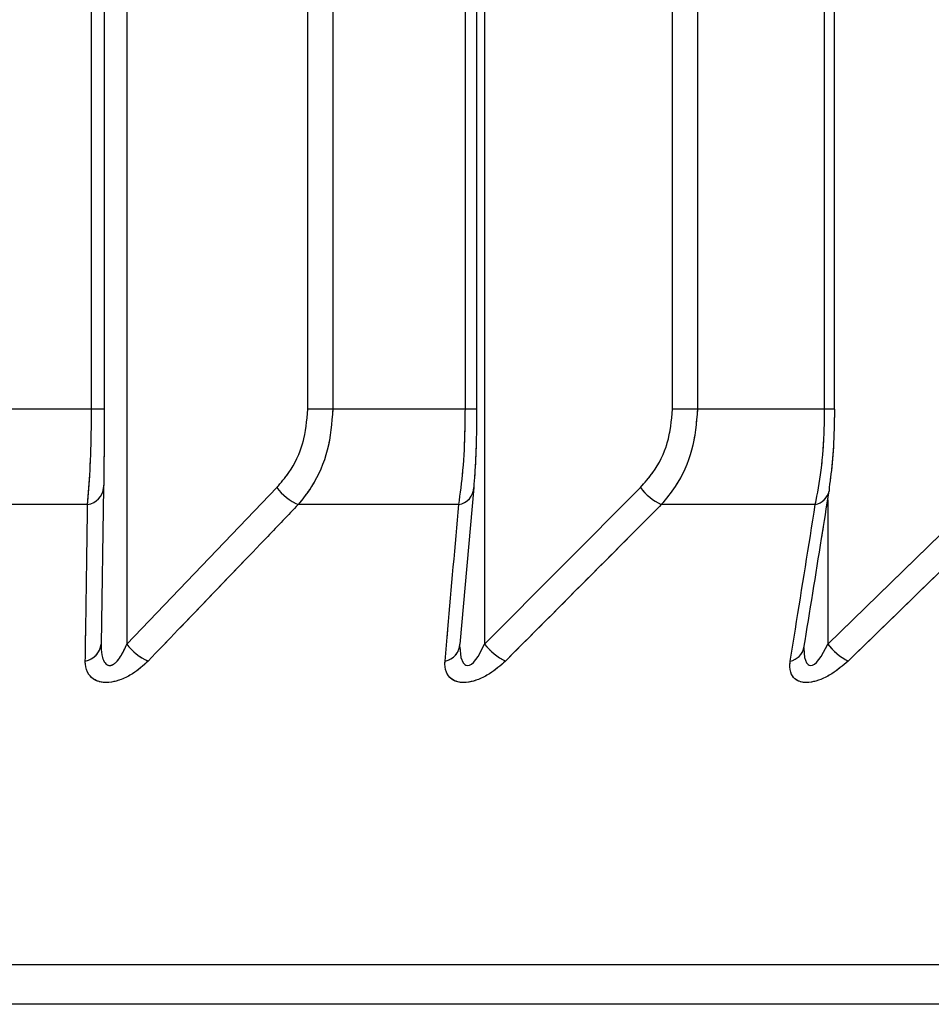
# Model space of a CAD drawing. Header units: inches. Extents: x 0.1 to 16.9, y 0.1 to 10.9.
# Tile 49 of 235: x 6.45374 to 6.45499, y 2.44266 to 2.444. Entities that reach past the tile are written whole.
import ezdxf

# ---------------------------------------------------------------- set-up
doc = ezdxf.new("R2010")
doc.units = ezdxf.units.IN
doc.header["$MEASUREMENT"] = 0
doc.linetypes.add('PHANTOM', pattern=[0.49999999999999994, 0.25, -0.05, 0.05, -0.05, 0.05, -0.05])

msp = doc.modelspace()

# ---------------------------------------------------------------- linework, layer by layer
at = {"color": 7, "linetype": 'Continuous', "lineweight": 25}
for p, q in [((6.453841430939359, 2.443469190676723), (6.453841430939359, 2.447858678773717)), ((6.453858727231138, 2.447858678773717), (6.453858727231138, 2.443469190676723)), ((6.454136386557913, 2.443469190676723), (6.454136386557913, 2.447858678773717)), ((6.454170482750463, 2.447858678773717), (6.454170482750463, 2.443469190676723)), ((6.45435117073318, 2.443469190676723), (6.45435117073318, 2.447858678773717)), ((6.454366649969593, 2.443469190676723), (6.454366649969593, 2.447858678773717)), ((6.454633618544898, 2.443469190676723), (6.454633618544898, 2.447858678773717)), ((6.454667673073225, 2.447858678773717), (6.454667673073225, 2.443469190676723)), ((6.454840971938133, 2.443469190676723), (6.454840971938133, 2.447858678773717)), ((6.454854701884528, 2.443469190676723), (6.454854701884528, 2.447858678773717)), ((6.453889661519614, 2.447602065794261), (6.453889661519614, 2.443149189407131)), ((6.454377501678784, 2.447602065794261), (6.454377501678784, 2.443149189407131)), ((6.453841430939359, 2.443469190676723), (6.453654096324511, 2.443469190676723)), ((6.453858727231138, 2.443469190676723), (6.453841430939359, 2.443469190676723)), ((6.454170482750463, 2.443469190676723), (6.454136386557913, 2.443469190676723)), ((6.45435117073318, 2.443469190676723), (6.454170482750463, 2.443469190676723)), ((6.454366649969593, 2.443469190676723), (6.45435117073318, 2.443469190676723)), ((6.454667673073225, 2.443469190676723), (6.454633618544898, 2.443469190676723)), ((6.454840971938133, 2.443469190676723), (6.454667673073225, 2.443469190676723)), ((6.454854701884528, 2.443469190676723), (6.454840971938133, 2.443469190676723)), ((6.453858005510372, 2.443362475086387), (6.453854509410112, 2.443149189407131)), ((6.453889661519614, 2.443149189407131), (6.454094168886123, 2.443362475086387)), ((6.45436263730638, 2.443362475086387), (6.454343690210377, 2.443149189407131)), ((6.454377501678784, 2.443149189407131), (6.454589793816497, 2.443362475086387)), ((6.454845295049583, 2.443149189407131), (6.455064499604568, 2.443362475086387)), ((6.454845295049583, 2.443345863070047), (6.454845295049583, 2.443149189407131)), ((6.453836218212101, 2.443339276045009), (6.453609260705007, 2.443339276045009)), ((6.454342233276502, 2.443339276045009), (6.454123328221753, 2.443339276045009)), ((6.45482834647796, 2.443339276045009), (6.454618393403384, 2.443339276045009)), ((6.4580042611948, 2.44271199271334), (6.440993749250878, 2.44271199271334)), ((6.457874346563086, 2.442658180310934), (6.441123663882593, 2.442658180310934))]:
    msp.add_line(p, q, dxfattribs=at)
at = {"color": 7, "linetype": 'PHANTOM', "lineweight": 18}
for p, q in [((6.453841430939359, 2.443469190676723), (6.453841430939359, 2.447858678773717)), ((6.453841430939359, 2.443469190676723), (6.453841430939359, 2.447858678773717)), ((6.453841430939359, 2.443469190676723), (6.453841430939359, 2.447858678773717)), ((6.453858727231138, 2.447858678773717), (6.453858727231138, 2.443469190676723)), ((6.453858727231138, 2.447858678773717), (6.453858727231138, 2.443469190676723)), ((6.453858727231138, 2.447858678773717), (6.453858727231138, 2.443469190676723)), ((6.454136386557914, 2.443469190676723), (6.454136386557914, 2.447858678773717)), ((6.454136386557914, 2.443469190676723), (6.454136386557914, 2.447858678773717)), ((6.454136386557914, 2.443469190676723), (6.454136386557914, 2.447858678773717)), ((6.454170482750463, 2.447858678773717), (6.454170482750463, 2.443469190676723)), ((6.454170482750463, 2.447858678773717), (6.454170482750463, 2.443469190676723)), ((6.454170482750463, 2.447858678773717), (6.454170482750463, 2.443469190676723)), ((6.45435117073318, 2.443469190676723), (6.45435117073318, 2.447858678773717)), ((6.45435117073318, 2.443469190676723), (6.45435117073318, 2.447858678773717)), ((6.45435117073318, 2.443469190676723), (6.45435117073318, 2.447858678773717)), ((6.454366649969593, 2.443469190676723), (6.454366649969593, 2.447858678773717)), ((6.454366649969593, 2.443469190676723), (6.454366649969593, 2.447858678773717)), ((6.454366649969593, 2.443469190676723), (6.454366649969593, 2.447858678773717)), ((6.454633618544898, 2.443469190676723), (6.454633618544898, 2.447858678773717)), ((6.454633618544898, 2.443469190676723), (6.454633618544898, 2.447858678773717)), ((6.454633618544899, 2.443469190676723), (6.454633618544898, 2.447858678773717)), ((6.454667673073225, 2.447858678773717), (6.454667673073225, 2.443469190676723)), ((6.454667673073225, 2.447858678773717), (6.454667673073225, 2.443469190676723)), ((6.454667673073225, 2.447858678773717), (6.454667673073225, 2.443469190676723)), ((6.454840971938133, 2.443469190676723), (6.454840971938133, 2.447858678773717)), ((6.454840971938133, 2.443469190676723), (6.454840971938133, 2.447858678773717)), ((6.454840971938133, 2.443469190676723), (6.454840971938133, 2.447858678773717)), ((6.454854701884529, 2.443469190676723), (6.454854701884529, 2.447858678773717)), ((6.454854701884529, 2.443469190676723), (6.454854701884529, 2.447858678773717)), ((6.454854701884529, 2.443469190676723), (6.454854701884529, 2.447858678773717)), ((6.453889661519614, 2.447602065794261), (6.453889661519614, 2.443149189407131)), ((6.453889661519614, 2.447602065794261), (6.453889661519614, 2.443149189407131)), ((6.453889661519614, 2.447602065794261), (6.453889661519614, 2.443149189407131)), ((6.454377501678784, 2.447602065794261), (6.454377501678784, 2.443149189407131)), ((6.454377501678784, 2.447602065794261), (6.454377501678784, 2.443149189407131)), ((6.454377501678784, 2.447602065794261), (6.454377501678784, 2.443149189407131)), ((6.453841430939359, 2.443469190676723), (6.453654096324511, 2.443469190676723)), ((6.453841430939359, 2.443469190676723), (6.453654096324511, 2.443469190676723)), ((6.453841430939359, 2.443469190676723), (6.453654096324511, 2.443469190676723)), ((6.453858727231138, 2.443469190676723), (6.453841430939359, 2.443469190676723)), ((6.453858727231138, 2.443469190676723), (6.453841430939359, 2.443469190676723)), ((6.453858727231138, 2.443469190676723), (6.453841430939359, 2.443469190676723)), ((6.454170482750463, 2.443469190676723), (6.454136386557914, 2.443469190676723)), ((6.454170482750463, 2.443469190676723), (6.454136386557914, 2.443469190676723)), ((6.454170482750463, 2.443469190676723), (6.454136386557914, 2.443469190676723)), ((6.45435117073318, 2.443469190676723), (6.454170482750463, 2.443469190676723)), ((6.45435117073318, 2.443469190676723), (6.454170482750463, 2.443469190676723)), ((6.45435117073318, 2.443469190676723), (6.454170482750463, 2.443469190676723)), ((6.454366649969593, 2.443469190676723), (6.45435117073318, 2.443469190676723)), ((6.454366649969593, 2.443469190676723), (6.45435117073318, 2.443469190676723)), ((6.454366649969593, 2.443469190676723), (6.45435117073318, 2.443469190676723)), ((6.454667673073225, 2.443469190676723), (6.454633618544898, 2.443469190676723)), ((6.454667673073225, 2.443469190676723), (6.454633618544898, 2.443469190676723)), ((6.454667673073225, 2.443469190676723), (6.454633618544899, 2.443469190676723)), ((6.454840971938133, 2.443469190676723), (6.454667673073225, 2.443469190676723)), ((6.454840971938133, 2.443469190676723), (6.454667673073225, 2.443469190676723)), ((6.454840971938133, 2.443469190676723), (6.454667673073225, 2.443469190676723)), ((6.454854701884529, 2.443469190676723), (6.454840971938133, 2.443469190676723)), ((6.454854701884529, 2.443469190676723), (6.454840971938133, 2.443469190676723)), ((6.454854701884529, 2.443469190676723), (6.454840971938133, 2.443469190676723)), ((6.453858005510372, 2.443362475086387), (6.453854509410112, 2.443149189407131)), ((6.453858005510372, 2.443362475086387), (6.453854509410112, 2.443149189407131)), ((6.453858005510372, 2.443362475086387), (6.453854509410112, 2.443149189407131)), ((6.453889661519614, 2.443149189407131), (6.454094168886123, 2.443362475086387)), ((6.453889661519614, 2.443149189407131), (6.454094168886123, 2.443362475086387)), ((6.453889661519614, 2.443149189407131), (6.454094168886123, 2.443362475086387)), ((6.45436263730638, 2.443362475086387), (6.454343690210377, 2.443149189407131)), ((6.45436263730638, 2.443362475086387), (6.454343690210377, 2.443149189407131)), ((6.45436263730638, 2.443362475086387), (6.454343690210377, 2.443149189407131)), ((6.454377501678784, 2.443149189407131), (6.454589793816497, 2.443362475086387)), ((6.454377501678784, 2.443149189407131), (6.454589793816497, 2.443362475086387)), ((6.454377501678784, 2.443149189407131), (6.454589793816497, 2.443362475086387)), ((6.454845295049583, 2.443149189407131), (6.455064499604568, 2.443362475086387)), ((6.454845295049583, 2.443149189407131), (6.455064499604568, 2.443362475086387)), ((6.454845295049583, 2.443149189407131), (6.455064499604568, 2.443362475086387)), ((6.454845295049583, 2.443345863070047), (6.454845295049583, 2.443149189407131)), ((6.454845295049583, 2.443345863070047), (6.454845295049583, 2.443149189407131)), ((6.454845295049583, 2.443345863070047), (6.454845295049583, 2.443149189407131)), ((6.453836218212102, 2.443339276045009), (6.453609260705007, 2.443339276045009)), ((6.453836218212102, 2.443339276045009), (6.453609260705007, 2.443339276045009)), ((6.453836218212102, 2.443339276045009), (6.453609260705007, 2.443339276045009)), ((6.454342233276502, 2.443339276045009), (6.454123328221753, 2.443339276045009)), ((6.454342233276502, 2.443339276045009), (6.454123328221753, 2.443339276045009)), ((6.454342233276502, 2.443339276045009), (6.454123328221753, 2.443339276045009)), ((6.45482834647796, 2.443339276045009), (6.454618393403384, 2.443339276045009)), ((6.45482834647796, 2.443339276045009), (6.454618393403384, 2.443339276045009)), ((6.45482834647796, 2.443339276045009), (6.454618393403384, 2.443339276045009)), ((6.4580042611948, 2.44271199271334), (6.440993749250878, 2.44271199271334)), ((6.4580042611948, 2.44271199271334), (6.44099374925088, 2.44271199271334)), ((6.4580042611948, 2.44271199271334), (6.44099374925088, 2.44271199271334)), ((6.457874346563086, 2.442658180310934), (6.441123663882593, 2.442658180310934)), ((6.457874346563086, 2.442658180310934), (6.441123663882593, 2.442658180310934)), ((6.457874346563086, 2.442658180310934), (6.441123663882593, 2.442658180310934))]:
    msp.add_line(p, q, dxfattribs=at)
at = {"color": 7, "linetype": 'Continuous', "lineweight": 25, "flags": 128}
for points in [[(6.454847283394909, 2.443362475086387), (6.454847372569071, 2.443358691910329), (6.454847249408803, 2.44335758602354)], [(6.454343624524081, 2.443145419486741), (6.454343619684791, 2.443145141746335), (6.454345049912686, 2.443131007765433), (6.454348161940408, 2.443123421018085), (6.454350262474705, 2.443121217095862), (6.454351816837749, 2.443120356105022), (6.454354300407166, 2.443119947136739), (6.454356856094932, 2.443120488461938), (6.454359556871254, 2.443121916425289), (6.454362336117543, 2.443124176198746), (6.4543686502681, 2.443131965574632), (6.454377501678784, 2.443149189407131), (6.454377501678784, 2.443149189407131)], [(6.454812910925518, 2.443142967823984), (6.454813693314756, 2.443131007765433), (6.454816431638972, 2.443123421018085), (6.454818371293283, 2.443121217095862), (6.454819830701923, 2.443120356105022), (6.454822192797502, 2.443119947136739), (6.454824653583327, 2.443120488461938), (6.454827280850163, 2.443121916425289), (6.454830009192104, 2.443124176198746), (6.454836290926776, 2.443131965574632), (6.454845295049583, 2.443149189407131), (6.454845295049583, 2.443149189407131)]]:
    msp.add_lwpolyline(points, dxfattribs=at)
at = {"color": 7, "linetype": 'PHANTOM', "lineweight": 18, "flags": 128}
for points in [[(6.454847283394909, 2.443362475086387), (6.454847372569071, 2.443358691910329), (6.454847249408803, 2.44335758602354)], [(6.454847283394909, 2.443362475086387), (6.454847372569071, 2.443358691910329), (6.454847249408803, 2.44335758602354)], [(6.454847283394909, 2.443362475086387), (6.454847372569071, 2.443358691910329), (6.454847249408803, 2.44335758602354)], [(6.454343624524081, 2.443145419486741), (6.454343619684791, 2.443145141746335), (6.454345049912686, 2.443131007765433), (6.454348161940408, 2.443123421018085), (6.454350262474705, 2.443121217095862), (6.454351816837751, 2.443120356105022), (6.454354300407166, 2.443119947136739), (6.454356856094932, 2.443120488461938), (6.454359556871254, 2.443121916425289), (6.454362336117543, 2.443124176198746), (6.4543686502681, 2.443131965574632), (6.454377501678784, 2.443149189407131), (6.454377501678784, 2.443149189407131)], [(6.454343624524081, 2.443145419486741), (6.454343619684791, 2.443145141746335), (6.454345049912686, 2.443131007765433), (6.454348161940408, 2.443123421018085), (6.454350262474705, 2.443121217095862), (6.454351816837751, 2.443120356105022), (6.454354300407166, 2.443119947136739), (6.454356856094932, 2.443120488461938), (6.454359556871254, 2.443121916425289), (6.454362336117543, 2.443124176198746), (6.4543686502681, 2.443131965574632), (6.454377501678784, 2.443149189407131), (6.454377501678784, 2.443149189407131)], [(6.454343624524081, 2.443145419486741), (6.454343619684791, 2.443145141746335), (6.454345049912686, 2.443131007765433), (6.454348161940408, 2.443123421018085), (6.454350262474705, 2.443121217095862), (6.454351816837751, 2.443120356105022), (6.454354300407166, 2.443119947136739), (6.454356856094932, 2.443120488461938), (6.454359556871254, 2.443121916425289), (6.454362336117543, 2.443124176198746), (6.4543686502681, 2.443131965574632), (6.454377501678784, 2.443149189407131), (6.454377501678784, 2.443149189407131)], [(6.454812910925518, 2.443142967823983), (6.454813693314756, 2.443131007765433), (6.454816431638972, 2.443123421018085), (6.454818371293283, 2.443121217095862), (6.454819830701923, 2.443120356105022), (6.454822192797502, 2.443119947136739), (6.454824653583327, 2.443120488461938), (6.454827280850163, 2.443121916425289), (6.454830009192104, 2.443124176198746), (6.454836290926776, 2.443131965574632), (6.454845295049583, 2.443149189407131), (6.454845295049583, 2.443149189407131)], [(6.454812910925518, 2.443142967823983), (6.454813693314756, 2.443131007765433), (6.454816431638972, 2.443123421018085), (6.454818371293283, 2.443121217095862), (6.454819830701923, 2.443120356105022), (6.454822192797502, 2.443119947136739), (6.454824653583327, 2.443120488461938), (6.454827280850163, 2.443121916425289), (6.454830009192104, 2.443124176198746), (6.454836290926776, 2.443131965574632), (6.454845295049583, 2.443149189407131), (6.454845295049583, 2.443149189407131)], [(6.454812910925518, 2.443142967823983), (6.454813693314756, 2.443131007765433), (6.454816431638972, 2.443123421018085), (6.454818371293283, 2.443121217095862), (6.454819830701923, 2.443120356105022), (6.454822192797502, 2.443119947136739), (6.454824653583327, 2.443120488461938), (6.454827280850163, 2.443121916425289), (6.454830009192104, 2.443124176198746), (6.454836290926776, 2.443131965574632), (6.454845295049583, 2.443149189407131), (6.454845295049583, 2.443149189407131)]]:
    msp.add_lwpolyline(points, dxfattribs=at)
at = {"color": 7, "linetype": 'Continuous', "lineweight": 25}
for centre, radius, start, end in [((6.453832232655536, 2.443364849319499), 2.588198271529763e-05, 278.8582019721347, 354.7366841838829), ((6.454150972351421, 2.443403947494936), 7.033202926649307e-05, 216.1333123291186, 246.8554758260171), ((6.454338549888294, 2.443363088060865), 2.409521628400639e-05, 278.7931697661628, 358.5422567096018), ((6.454650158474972, 2.443407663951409), 7.540507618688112e-05, 216.8184541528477, 245.0858971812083), ((6.454823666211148, 2.443363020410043), 2.420123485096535e-05, 281.1506630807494, 347.0235839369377), ((6.453828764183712, 2.443151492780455), 2.584806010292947e-05, 279.3804611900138, 354.8874746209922), ((6.4539465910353, 2.443190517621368), 7.034906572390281e-05, 215.9779267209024, 246.5264363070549), ((6.454319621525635, 2.443149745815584), 2.407511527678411e-05, 279.3472316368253, 358.6756991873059), ((6.45443803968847, 2.443194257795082), 7.547191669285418e-05, 216.6663680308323, 244.7615099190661), ((6.454789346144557, 2.443149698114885), 2.42119044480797e-05, 281.7128294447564, 346.5543751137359), ((6.454910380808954, 2.44319875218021), 8.180846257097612e-05, 217.289253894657, 242.8000434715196)]:
    msp.add_arc(centre, radius, start, end, dxfattribs=at)
at = {"color": 7, "linetype": 'PHANTOM', "lineweight": 18}
for centre, radius, start, end in [((6.453832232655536, 2.443364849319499), 2.588198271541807e-05, 278.8582019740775, 354.7366841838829), ((6.453832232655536, 2.443364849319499), 2.588198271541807e-05, 278.8582019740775, 354.7366841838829), ((6.453832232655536, 2.443364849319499), 2.588198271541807e-05, 278.8582019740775, 354.7366841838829), ((6.454150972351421, 2.443403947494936), 7.033202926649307e-05, 216.1333123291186, 246.8554758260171), ((6.454150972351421, 2.443403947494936), 7.033202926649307e-05, 216.1333123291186, 246.8554758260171), ((6.454150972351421, 2.443403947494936), 7.033202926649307e-05, 216.1333123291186, 246.8554758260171), ((6.454338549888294, 2.443363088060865), 2.409521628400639e-05, 278.7931697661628, 358.5422567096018), ((6.454338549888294, 2.443363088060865), 2.409521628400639e-05, 278.7931697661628, 358.5422567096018), ((6.454338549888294, 2.443363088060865), 2.409521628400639e-05, 278.7931697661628, 358.5422567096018), ((6.454650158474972, 2.443407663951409), 7.540507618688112e-05, 216.8184541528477, 245.0858971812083), ((6.454650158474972, 2.443407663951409), 7.540507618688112e-05, 216.8184541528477, 245.0858971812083), ((6.454650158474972, 2.443407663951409), 7.540507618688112e-05, 216.8184541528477, 245.0858971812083), ((6.454823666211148, 2.443363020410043), 2.420123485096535e-05, 281.1506630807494, 347.0235839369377), ((6.454823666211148, 2.443363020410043), 2.420123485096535e-05, 281.1506630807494, 347.0235839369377), ((6.454823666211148, 2.443363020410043), 2.420123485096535e-05, 281.1506630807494, 347.0235839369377), ((6.453828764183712, 2.443151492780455), 2.584806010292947e-05, 279.3804611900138, 354.8874746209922), ((6.453828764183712, 2.443151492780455), 2.584806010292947e-05, 279.3804611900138, 354.8874746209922), ((6.453828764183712, 2.443151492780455), 2.584806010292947e-05, 279.3804611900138, 354.8874746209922), ((6.4539465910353, 2.443190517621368), 7.034906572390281e-05, 215.9779267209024, 246.5264363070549), ((6.4539465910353, 2.443190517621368), 7.034906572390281e-05, 215.9779267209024, 246.5264363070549), ((6.4539465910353, 2.443190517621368), 7.034906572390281e-05, 215.9779267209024, 246.5264363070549), ((6.454319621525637, 2.443149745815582), 2.407511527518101e-05, 279.3472316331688, 358.6756991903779), ((6.454319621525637, 2.443149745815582), 2.407511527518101e-05, 279.3472316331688, 358.6756991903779), ((6.454319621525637, 2.443149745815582), 2.407511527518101e-05, 279.3472316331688, 358.6756991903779), ((6.45443803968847, 2.443194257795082), 7.547191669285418e-05, 216.6663680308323, 244.7615099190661), ((6.45443803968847, 2.443194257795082), 7.547191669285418e-05, 216.6663680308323, 244.7615099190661), ((6.45443803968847, 2.443194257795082), 7.547191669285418e-05, 216.6663680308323, 244.7615099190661), ((6.454789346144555, 2.443149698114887), 2.421190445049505e-05, 281.7128294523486, 346.5543751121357), ((6.454789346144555, 2.443149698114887), 2.421190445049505e-05, 281.7128294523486, 346.5543751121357), ((6.454789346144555, 2.443149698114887), 2.421190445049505e-05, 281.7128294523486, 346.5543751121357), ((6.454910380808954, 2.44319875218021), 8.180846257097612e-05, 217.289253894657, 242.8000434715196), ((6.454910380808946, 2.443198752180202), 8.180846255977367e-05, 217.2892538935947, 242.8000434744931), ((6.454910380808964, 2.443198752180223), 8.180846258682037e-05, 217.2892538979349, 242.800043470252)]:
    msp.add_arc(centre, radius, start, end, dxfattribs=at)
at = {"color": 7, "linetype": 'Continuous', "lineweight": 25}
for points, knots in [([(6.453836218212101, 2.443339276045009), (6.453837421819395, 2.443354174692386), (6.453839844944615, 2.443384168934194), (6.453841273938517, 2.443431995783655), (6.453841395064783, 2.443460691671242), (6.453841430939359, 2.443469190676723)], [0, 0, 0, 0, 0.4099050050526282, 0.8252285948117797, 1, 1, 1, 1]), ([(6.453858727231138, 2.443469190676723), (6.453858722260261, 2.443462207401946), (6.45385870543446, 2.443438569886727), (6.453858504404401, 2.443399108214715), (6.453858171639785, 2.443374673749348), (6.453858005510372, 2.443362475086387)], [0, 0, 0, 0, 0.1735354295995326, 0.5873958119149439, 1, 1, 1, 1]), ([(6.454094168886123, 2.443362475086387), (6.454099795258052, 2.443369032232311), (6.45411475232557, 2.443386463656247), (6.454132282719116, 2.443422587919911), (6.45413501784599, 2.443453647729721), (6.454136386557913, 2.443469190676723)], [0, 0, 0, 0, 0.2315050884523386, 0.6154298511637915, 1, 1, 1, 1]), ([(6.454170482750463, 2.443469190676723), (6.45416896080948, 2.4434502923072), (6.45416593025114, 2.44341266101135), (6.45414642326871, 2.443368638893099), (6.454129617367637, 2.443347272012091), (6.454123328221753, 2.443339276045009)], [0, 0, 0, 0, 0.3869935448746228, 0.7705992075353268, 0.9999999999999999, 0.9999999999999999, 0.9999999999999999, 0.9999999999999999]), ([(6.454342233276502, 2.443339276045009), (6.454344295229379, 2.443354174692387), (6.454348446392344, 2.443384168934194), (6.454350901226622, 2.443431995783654), (6.454351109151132, 2.443460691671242), (6.45435117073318, 2.443469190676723)], [0, 0, 0, 0, 0.4099050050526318, 0.8252285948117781, 0.9999999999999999, 0.9999999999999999, 0.9999999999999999, 0.9999999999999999]), ([(6.454366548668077, 2.443469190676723), (6.454366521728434, 2.443462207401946), (6.4543664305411, 2.443438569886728), (6.454365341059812, 2.443399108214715), (6.454363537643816, 2.443374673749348), (6.45436263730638, 2.443362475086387)], [0, 0, 0, 0, 0.1735354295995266, 0.5873958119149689, 1, 1, 1, 1]), ([(6.454589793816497, 2.443362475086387), (6.454595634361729, 2.443369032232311), (6.454611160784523, 2.443386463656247), (6.454629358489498, 2.44342258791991), (6.454632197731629, 2.443453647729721), (6.454633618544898, 2.443469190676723)], [0, 0, 0, 0, 0.2315050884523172, 0.6154298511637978, 1, 1, 1, 1]), ([(6.454667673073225, 2.443469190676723), (6.454666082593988, 2.443450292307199), (6.454662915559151, 2.44341266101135), (6.454642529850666, 2.4433686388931), (6.454624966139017, 2.443347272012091), (6.454618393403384, 2.443339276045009)], [0, 0, 0, 0, 0.3869935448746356, 0.7705992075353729, 1, 1, 1, 1]), ([(6.45482834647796, 2.443339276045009), (6.454831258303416, 2.443354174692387), (6.454837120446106, 2.443384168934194), (6.454840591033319, 2.443431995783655), (6.454840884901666, 2.443460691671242), (6.454840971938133, 2.443469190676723)], [0, 0, 0, 0, 0.4099050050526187, 0.8252285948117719, 1, 1, 1, 1]), ([(6.454854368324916, 2.443469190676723), (6.454854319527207, 2.443462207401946), (6.454854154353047, 2.443438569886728), (6.454852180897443, 2.443399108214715), (6.45484891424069, 2.443374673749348), (6.454847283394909, 2.443362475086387)], [0, 0, 0, 0, 0.1735354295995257, 0.5873958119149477, 1, 1, 1, 1]), ([(6.454812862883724, 2.443144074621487), (6.454820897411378, 2.443193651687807), (6.454832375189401, 2.443264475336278), (6.454843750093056, 2.443336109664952), (6.454847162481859, 2.443357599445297)], [0, 0, 0, 0, 0.700007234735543, 1, 1, 1, 1]), ([(6.453832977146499, 2.443125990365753), (6.453833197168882, 2.443140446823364), (6.45383427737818, 2.443211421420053), (6.453835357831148, 2.443282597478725), (6.453836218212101, 2.443339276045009)], [0, 0, 0, 0, 0.203684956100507, 1, 1, 1, 1]), ([(6.454123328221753, 2.443339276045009), (6.454109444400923, 2.443324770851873), (6.454041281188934, 2.443253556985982), (6.453972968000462, 2.443182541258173), (6.453918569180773, 2.443125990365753)], [0, 0, 0, 0, 0.2036849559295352, 1, 1, 1, 1]), ([(6.454323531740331, 2.443125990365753), (6.45432480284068, 2.443140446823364), (6.45433104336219, 2.443211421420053), (6.454337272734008, 2.443282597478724), (6.454342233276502, 2.443339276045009)], [0, 0, 0, 0, 0.203684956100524, 1, 1, 1, 1]), ([(6.454618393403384, 2.443339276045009), (6.454603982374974, 2.443324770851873), (6.454533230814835, 2.443253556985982), (6.454462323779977, 2.443182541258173), (6.454405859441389, 2.443125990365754)], [0, 0, 0, 0, 0.2036849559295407, 1, 1, 1, 1]), ([(6.454794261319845, 2.443125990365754), (6.454796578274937, 2.443140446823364), (6.454807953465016, 2.443211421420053), (6.45481930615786, 2.443282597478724), (6.45482834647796, 2.443339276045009)], [0, 0, 0, 0, 0.2036849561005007, 1, 1, 1, 1]), ([(6.455092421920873, 2.443339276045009), (6.455077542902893, 2.443324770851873), (6.45500449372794, 2.443253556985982), (6.454931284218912, 2.443182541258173), (6.454872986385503, 2.443125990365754)], [0, 0, 0, 0, 0.2036849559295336, 1, 1, 1, 1]), ([(6.453854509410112, 2.443149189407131), (6.45385451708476, 2.443147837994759), (6.453854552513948, 2.443141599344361), (6.45385557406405, 2.443132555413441), (6.453858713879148, 2.443124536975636), (6.453861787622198, 2.44312137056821), (6.453864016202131, 2.4431201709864), (6.453866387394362, 2.443119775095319), (6.453869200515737, 2.443120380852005), (6.453872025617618, 2.443121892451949), (6.453876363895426, 2.443125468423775), (6.453883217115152, 2.443134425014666), (6.453887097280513, 2.443143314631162), (6.453889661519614, 2.443149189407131)], [0, 0, 0, 0, 0.05649002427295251, 0.2607801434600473, 0.3867306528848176, 0.4358741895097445, 0.4646030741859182, 0.5036756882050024, 0.5409810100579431, 0.5816903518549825, 0.6276471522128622, 0.7539275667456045, 1, 1, 1, 1]), ([(6.454812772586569, 2.44314295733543), (6.454812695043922, 2.443142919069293), (6.454812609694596, 2.443142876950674), (6.454812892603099, 2.443143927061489), (6.454812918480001, 2.443144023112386)], [0, 0, 0, 0, 0.9085326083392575, 1, 1, 1, 1]), ([(6.454812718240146, 2.443142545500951), (6.454812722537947, 2.443142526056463), (6.454812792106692, 2.443142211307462), (6.454812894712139, 2.443143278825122), (6.454812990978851, 2.443144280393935)], [0, 0, 0, 0, 0.06177775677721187, 1, 1, 1, 1]), ([(6.453918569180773, 2.443125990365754), (6.453911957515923, 2.443119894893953), (6.45390131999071, 2.443110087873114), (6.453883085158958, 2.443100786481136), (6.453868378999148, 2.443096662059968), (6.453855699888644, 2.443096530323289), (6.453844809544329, 2.443100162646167), (6.453836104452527, 2.443108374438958), (6.453833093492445, 2.443118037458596), (6.453832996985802, 2.443124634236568), (6.453832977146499, 2.443125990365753)], [0, 0, 0, 0, 0.2086143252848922, 0.3356401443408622, 0.4424206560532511, 0.5496604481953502, 0.6478447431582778, 0.7774633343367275, 0.954252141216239, 1, 1, 1, 1]), ([(6.454405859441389, 2.443125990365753), (6.454399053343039, 2.443119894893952), (6.454388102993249, 2.443110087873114), (6.454369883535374, 2.443100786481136), (6.454355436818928, 2.443096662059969), (6.454343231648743, 2.443096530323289), (6.454333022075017, 2.443100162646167), (6.454325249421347, 2.443108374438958), (6.454323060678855, 2.443118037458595), (6.45432345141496, 2.443124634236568), (6.454323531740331, 2.443125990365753)], [0, 0, 0, 0, 0.208614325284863, 0.3356401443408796, 0.4424206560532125, 0.549660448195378, 0.6478447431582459, 0.7774633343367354, 0.9542521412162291, 0.9999999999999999, 0.9999999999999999, 0.9999999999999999, 0.9999999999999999]), ([(6.454872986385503, 2.443125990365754), (6.454866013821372, 2.443119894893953), (6.454854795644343, 2.443110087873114), (6.454836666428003, 2.443100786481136), (6.454822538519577, 2.443096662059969), (6.454810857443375, 2.443096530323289), (6.454801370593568, 2.443100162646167), (6.454794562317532, 2.443108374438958), (6.45479320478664, 2.443118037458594), (6.454794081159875, 2.443124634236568), (6.454794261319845, 2.443125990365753)], [0, 0, 0, 0, 0.2086143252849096, 0.3356401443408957, 0.442420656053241, 0.5496604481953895, 0.6478447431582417, 0.7774633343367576, 0.9542521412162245, 1, 1, 1, 1])]:
    msp.add_open_spline(points, degree=3, knots=knots, dxfattribs=at)
at = {"color": 7, "linetype": 'PHANTOM', "lineweight": 18}
for points, knots in [([(6.453836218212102, 2.443339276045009), (6.453837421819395, 2.443354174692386), (6.453839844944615, 2.443384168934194), (6.453841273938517, 2.443431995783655), (6.453841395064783, 2.443460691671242), (6.453841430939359, 2.443469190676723)], [0, 0, 0, 0, 0.4099050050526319, 0.8252285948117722, 0.9999999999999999, 0.9999999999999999, 0.9999999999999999, 0.9999999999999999]), ([(6.453836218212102, 2.443339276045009), (6.453837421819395, 2.443354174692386), (6.453839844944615, 2.443384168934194), (6.453841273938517, 2.443431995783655), (6.453841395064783, 2.443460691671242), (6.453841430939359, 2.443469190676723)], [0, 0, 0, 0, 0.4099050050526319, 0.8252285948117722, 0.9999999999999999, 0.9999999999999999, 0.9999999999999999, 0.9999999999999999]), ([(6.453836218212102, 2.443339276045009), (6.453837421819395, 2.443354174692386), (6.453839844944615, 2.443384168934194), (6.453841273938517, 2.443431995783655), (6.453841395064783, 2.443460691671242), (6.453841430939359, 2.443469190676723)], [0, 0, 0, 0, 0.4099050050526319, 0.8252285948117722, 0.9999999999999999, 0.9999999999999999, 0.9999999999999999, 0.9999999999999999]), ([(6.453858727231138, 2.443469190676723), (6.453858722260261, 2.443462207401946), (6.45385870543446, 2.443438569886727), (6.453858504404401, 2.443399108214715), (6.453858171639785, 2.443374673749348), (6.453858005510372, 2.443362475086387)], [0, 0, 0, 0, 0.1735354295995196, 0.5873958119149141, 1, 1, 1, 1]), ([(6.453858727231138, 2.443469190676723), (6.453858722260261, 2.443462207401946), (6.45385870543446, 2.443438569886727), (6.453858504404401, 2.443399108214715), (6.453858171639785, 2.443374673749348), (6.453858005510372, 2.443362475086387)], [0, 0, 0, 0, 0.1735354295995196, 0.5873958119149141, 1, 1, 1, 1]), ([(6.453858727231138, 2.443469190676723), (6.453858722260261, 2.443462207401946), (6.45385870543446, 2.443438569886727), (6.453858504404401, 2.443399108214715), (6.453858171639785, 2.443374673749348), (6.453858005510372, 2.443362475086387)], [0, 0, 0, 0, 0.1735354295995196, 0.5873958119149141, 1, 1, 1, 1]), ([(6.454094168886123, 2.443362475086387), (6.454099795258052, 2.443369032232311), (6.45411475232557, 2.443386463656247), (6.454132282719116, 2.443422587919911), (6.45413501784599, 2.443453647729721), (6.454136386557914, 2.443469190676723)], [0, 0, 0, 0, 0.2315050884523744, 0.6154298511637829, 1, 1, 1, 1]), ([(6.454094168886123, 2.443362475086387), (6.454099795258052, 2.443369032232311), (6.45411475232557, 2.443386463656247), (6.454132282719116, 2.443422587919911), (6.45413501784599, 2.443453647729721), (6.454136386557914, 2.443469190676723)], [0, 0, 0, 0, 0.2315050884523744, 0.6154298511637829, 1, 1, 1, 1]), ([(6.454094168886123, 2.443362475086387), (6.454099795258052, 2.443369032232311), (6.45411475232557, 2.443386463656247), (6.454132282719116, 2.443422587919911), (6.45413501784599, 2.443453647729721), (6.454136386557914, 2.443469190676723)], [0, 0, 0, 0, 0.2315050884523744, 0.6154298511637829, 1, 1, 1, 1]), ([(6.454170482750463, 2.443469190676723), (6.45416896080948, 2.443450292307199), (6.45416593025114, 2.44341266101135), (6.45414642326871, 2.4433686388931), (6.454129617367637, 2.443347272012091), (6.454123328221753, 2.443339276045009)], [0, 0, 0, 0, 0.3869935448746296, 0.7705992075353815, 1, 1, 1, 1]), ([(6.454170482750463, 2.443469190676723), (6.45416896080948, 2.443450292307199), (6.45416593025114, 2.44341266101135), (6.45414642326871, 2.4433686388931), (6.454129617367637, 2.443347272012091), (6.454123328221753, 2.443339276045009)], [0, 0, 0, 0, 0.3869935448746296, 0.7705992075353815, 1, 1, 1, 1]), ([(6.454170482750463, 2.443469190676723), (6.45416896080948, 2.443450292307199), (6.45416593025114, 2.44341266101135), (6.45414642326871, 2.4433686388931), (6.454129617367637, 2.443347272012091), (6.454123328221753, 2.443339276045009)], [0, 0, 0, 0, 0.3869935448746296, 0.7705992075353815, 1, 1, 1, 1]), ([(6.454342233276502, 2.443339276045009), (6.454344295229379, 2.443354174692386), (6.454348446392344, 2.443384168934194), (6.454350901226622, 2.443431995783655), (6.454351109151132, 2.443460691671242), (6.45435117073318, 2.443469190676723)], [0, 0, 0, 0, 0.4099050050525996, 0.825228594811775, 1, 1, 1, 1]), ([(6.454342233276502, 2.443339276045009), (6.454344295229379, 2.443354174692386), (6.454348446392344, 2.443384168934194), (6.454350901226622, 2.443431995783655), (6.454351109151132, 2.443460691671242), (6.45435117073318, 2.443469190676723)], [0, 0, 0, 0, 0.4099050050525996, 0.825228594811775, 1, 1, 1, 1]), ([(6.454342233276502, 2.443339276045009), (6.454344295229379, 2.443354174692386), (6.454348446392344, 2.443384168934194), (6.454350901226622, 2.443431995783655), (6.454351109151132, 2.443460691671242), (6.45435117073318, 2.443469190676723)], [0, 0, 0, 0, 0.4099050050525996, 0.825228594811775, 1, 1, 1, 1]), ([(6.454366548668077, 2.443469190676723), (6.454366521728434, 2.443462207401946), (6.4543664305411, 2.443438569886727), (6.454365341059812, 2.443399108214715), (6.454363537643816, 2.443374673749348), (6.45436263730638, 2.443362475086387)], [0, 0, 0, 0, 0.1735354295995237, 0.587395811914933, 0.9999999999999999, 0.9999999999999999, 0.9999999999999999, 0.9999999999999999]), ([(6.454366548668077, 2.443469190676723), (6.454366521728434, 2.443462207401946), (6.4543664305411, 2.443438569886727), (6.454365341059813, 2.443399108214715), (6.454363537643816, 2.443374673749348), (6.45436263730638, 2.443362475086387)], [0, 0, 0, 0, 0.1735354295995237, 0.587395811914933, 0.9999999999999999, 0.9999999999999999, 0.9999999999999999, 0.9999999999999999]), ([(6.454366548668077, 2.443469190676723), (6.454366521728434, 2.443462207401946), (6.4543664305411, 2.443438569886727), (6.454365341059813, 2.443399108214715), (6.454363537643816, 2.443374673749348), (6.45436263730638, 2.443362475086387)], [0, 0, 0, 0, 0.1735354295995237, 0.587395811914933, 0.9999999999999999, 0.9999999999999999, 0.9999999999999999, 0.9999999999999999]), ([(6.454589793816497, 2.443362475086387), (6.454595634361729, 2.443369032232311), (6.454611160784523, 2.443386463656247), (6.454629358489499, 2.443422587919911), (6.454632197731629, 2.443453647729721), (6.454633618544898, 2.443469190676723)], [0, 0, 0, 0, 0.2315050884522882, 0.6154298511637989, 1, 1, 1, 1]), ([(6.454589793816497, 2.443362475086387), (6.454595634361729, 2.443369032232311), (6.454611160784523, 2.443386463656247), (6.454629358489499, 2.443422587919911), (6.454632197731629, 2.443453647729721), (6.454633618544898, 2.443469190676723)], [0, 0, 0, 0, 0.2315050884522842, 0.6154298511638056, 1, 1, 1, 1]), ([(6.454589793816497, 2.443362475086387), (6.454595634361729, 2.443369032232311), (6.454611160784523, 2.443386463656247), (6.454629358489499, 2.443422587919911), (6.454632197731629, 2.443453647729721), (6.454633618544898, 2.443469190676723)], [0, 0, 0, 0, 0.2315050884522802, 0.6154298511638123, 1, 1, 1, 1]), ([(6.454667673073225, 2.443469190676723), (6.454666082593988, 2.4434502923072), (6.454662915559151, 2.44341266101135), (6.454642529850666, 2.4433686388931), (6.454624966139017, 2.443347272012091), (6.454618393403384, 2.443339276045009)], [0, 0, 0, 0, 0.3869935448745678, 0.7705992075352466, 1, 1, 1, 1]), ([(6.454667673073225, 2.443469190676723), (6.454666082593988, 2.443450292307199), (6.454662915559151, 2.44341266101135), (6.454642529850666, 2.443368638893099), (6.454624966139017, 2.443347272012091), (6.454618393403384, 2.443339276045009)], [0, 0, 0, 0, 0.3869935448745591, 0.7705992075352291, 1, 1, 1, 1]), ([(6.454667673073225, 2.443469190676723), (6.454666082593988, 2.443450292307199), (6.454662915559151, 2.44341266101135), (6.454642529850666, 2.4433686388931), (6.454624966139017, 2.443347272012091), (6.454618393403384, 2.443339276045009)], [0, 0, 0, 0, 0.3869935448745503, 0.7705992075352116, 1, 1, 1, 1]), ([(6.45482834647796, 2.443339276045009), (6.454831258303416, 2.443354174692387), (6.454837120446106, 2.443384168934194), (6.454840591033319, 2.443431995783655), (6.454840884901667, 2.443460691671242), (6.454840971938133, 2.443469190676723)], [0, 0, 0, 0, 0.4099050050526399, 0.8252285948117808, 0.9999999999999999, 0.9999999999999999, 0.9999999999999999, 0.9999999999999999]), ([(6.45482834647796, 2.443339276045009), (6.454831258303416, 2.443354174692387), (6.454837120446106, 2.443384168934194), (6.454840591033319, 2.443431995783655), (6.454840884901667, 2.443460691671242), (6.454840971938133, 2.443469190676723)], [0, 0, 0, 0, 0.4099050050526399, 0.8252285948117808, 0.9999999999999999, 0.9999999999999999, 0.9999999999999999, 0.9999999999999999]), ([(6.45482834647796, 2.443339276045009), (6.454831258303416, 2.443354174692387), (6.454837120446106, 2.443384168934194), (6.454840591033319, 2.443431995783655), (6.454840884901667, 2.443460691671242), (6.454840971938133, 2.443469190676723)], [0, 0, 0, 0, 0.4099050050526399, 0.8252285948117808, 0.9999999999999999, 0.9999999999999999, 0.9999999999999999, 0.9999999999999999]), ([(6.454854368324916, 2.443469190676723), (6.454854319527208, 2.443462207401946), (6.454854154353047, 2.443438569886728), (6.454852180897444, 2.443399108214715), (6.45484891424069, 2.443374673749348), (6.454847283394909, 2.443362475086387)], [0, 0, 0, 0, 0.1735354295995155, 0.5873958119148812, 0.9999999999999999, 0.9999999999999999, 0.9999999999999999, 0.9999999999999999]), ([(6.454854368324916, 2.443469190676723), (6.454854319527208, 2.443462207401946), (6.454854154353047, 2.443438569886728), (6.454852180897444, 2.443399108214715), (6.45484891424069, 2.443374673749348), (6.454847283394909, 2.443362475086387)], [0, 0, 0, 0, 0.1735354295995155, 0.5873958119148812, 0.9999999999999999, 0.9999999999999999, 0.9999999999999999, 0.9999999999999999]), ([(6.454854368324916, 2.443469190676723), (6.454854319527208, 2.443462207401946), (6.454854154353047, 2.443438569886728), (6.454852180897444, 2.443399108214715), (6.45484891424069, 2.443374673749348), (6.454847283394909, 2.443362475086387)], [0, 0, 0, 0, 0.1735354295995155, 0.5873958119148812, 0.9999999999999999, 0.9999999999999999, 0.9999999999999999, 0.9999999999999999]), ([(6.454812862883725, 2.443144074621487), (6.454820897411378, 2.443193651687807), (6.454832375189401, 2.443264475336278), (6.454843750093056, 2.443336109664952), (6.454847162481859, 2.443357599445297)], [0, 0, 0, 0, 0.7000072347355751, 1, 1, 1, 1]), ([(6.454812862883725, 2.443144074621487), (6.454820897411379, 2.443193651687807), (6.454832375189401, 2.443264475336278), (6.454843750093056, 2.443336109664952), (6.454847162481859, 2.443357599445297)], [0, 0, 0, 0, 0.7000072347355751, 1, 1, 1, 1]), ([(6.454812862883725, 2.443144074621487), (6.454820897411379, 2.443193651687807), (6.454832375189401, 2.443264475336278), (6.454843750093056, 2.443336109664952), (6.454847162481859, 2.443357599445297)], [0, 0, 0, 0, 0.7000072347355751, 1, 1, 1, 1]), ([(6.453832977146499, 2.443125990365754), (6.453833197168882, 2.443140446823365), (6.45383427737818, 2.443211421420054), (6.453835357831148, 2.443282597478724), (6.453836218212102, 2.443339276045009)], [0, 0, 0, 0, 0.2036849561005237, 1, 1, 1, 1]), ([(6.453832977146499, 2.443125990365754), (6.453833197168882, 2.443140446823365), (6.45383427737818, 2.443211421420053), (6.453835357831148, 2.443282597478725), (6.453836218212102, 2.443339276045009)], [0, 0, 0, 0, 0.2036849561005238, 1, 1, 1, 1]), ([(6.453832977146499, 2.443125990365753), (6.453833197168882, 2.443140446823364), (6.45383427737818, 2.443211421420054), (6.453835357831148, 2.443282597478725), (6.453836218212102, 2.443339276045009)], [0, 0, 0, 0, 0.2036849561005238, 1, 1, 1, 1]), ([(6.454123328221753, 2.443339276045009), (6.454109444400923, 2.443324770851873), (6.454041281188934, 2.443253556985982), (6.453972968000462, 2.443182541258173), (6.453918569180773, 2.443125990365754)], [0, 0, 0, 0, 0.2036849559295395, 1, 1, 1, 1]), ([(6.454123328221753, 2.443339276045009), (6.454109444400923, 2.443324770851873), (6.454041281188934, 2.443253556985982), (6.453972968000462, 2.443182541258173), (6.453918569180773, 2.443125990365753)], [0, 0, 0, 0, 0.2036849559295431, 1, 1, 1, 1]), ([(6.454123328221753, 2.443339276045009), (6.454109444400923, 2.443324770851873), (6.454041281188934, 2.443253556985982), (6.453972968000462, 2.443182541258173), (6.453918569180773, 2.443125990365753)], [0, 0, 0, 0, 0.2036849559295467, 1, 1, 1, 1]), ([(6.454323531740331, 2.443125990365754), (6.45432480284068, 2.443140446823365), (6.45433104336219, 2.443211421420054), (6.454337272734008, 2.443282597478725), (6.454342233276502, 2.443339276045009)], [0, 0, 0, 0, 0.2036849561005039, 1, 1, 1, 1]), ([(6.454323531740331, 2.443125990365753), (6.45432480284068, 2.443140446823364), (6.45433104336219, 2.443211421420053), (6.454337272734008, 2.443282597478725), (6.454342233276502, 2.443339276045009)], [0, 0, 0, 0, 0.2036849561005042, 1, 1, 1, 1]), ([(6.454323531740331, 2.443125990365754), (6.45432480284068, 2.443140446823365), (6.45433104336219, 2.443211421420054), (6.454337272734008, 2.443282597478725), (6.454342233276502, 2.443339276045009)], [0, 0, 0, 0, 0.2036849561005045, 1, 1, 1, 1]), ([(6.454618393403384, 2.443339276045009), (6.454603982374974, 2.443324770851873), (6.454533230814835, 2.443253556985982), (6.454462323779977, 2.443182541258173), (6.454405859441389, 2.443125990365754)], [0, 0, 0, 0, 0.2036849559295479, 1, 1, 1, 1]), ([(6.454618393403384, 2.443339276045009), (6.454603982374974, 2.443324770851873), (6.454533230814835, 2.443253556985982), (6.454462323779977, 2.443182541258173), (6.454405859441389, 2.443125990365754)], [0, 0, 0, 0, 0.2036849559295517, 1, 1, 1, 1]), ([(6.454618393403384, 2.443339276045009), (6.454603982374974, 2.443324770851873), (6.454533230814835, 2.443253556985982), (6.454462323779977, 2.443182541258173), (6.454405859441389, 2.443125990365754)], [0, 0, 0, 0, 0.2036849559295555, 1, 1, 1, 1]), ([(6.454794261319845, 2.443125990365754), (6.454796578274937, 2.443140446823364), (6.454807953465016, 2.443211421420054), (6.45481930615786, 2.443282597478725), (6.45482834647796, 2.443339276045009)], [0, 0, 0, 0, 0.2036849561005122, 1, 1, 1, 1]), ([(6.454794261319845, 2.443125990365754), (6.454796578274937, 2.443140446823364), (6.454807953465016, 2.443211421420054), (6.45481930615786, 2.443282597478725), (6.45482834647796, 2.443339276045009)], [0, 0, 0, 0, 0.2036849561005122, 1, 1, 1, 1]), ([(6.454794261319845, 2.443125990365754), (6.454796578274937, 2.443140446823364), (6.454807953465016, 2.443211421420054), (6.45481930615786, 2.443282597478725), (6.45482834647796, 2.443339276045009)], [0, 0, 0, 0, 0.2036849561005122, 1, 1, 1, 1]), ([(6.455092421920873, 2.443339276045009), (6.455077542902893, 2.443324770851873), (6.455004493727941, 2.443253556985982), (6.454931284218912, 2.443182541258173), (6.454872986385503, 2.443125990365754)], [0, 0, 0, 0, 0.2036849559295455, 1, 1, 1, 1]), ([(6.455092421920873, 2.443339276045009), (6.455077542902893, 2.443324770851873), (6.455004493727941, 2.443253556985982), (6.454931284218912, 2.443182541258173), (6.454872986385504, 2.443125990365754)], [0, 0, 0, 0, 0.2036849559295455, 1, 1, 1, 1]), ([(6.455092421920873, 2.443339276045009), (6.455077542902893, 2.443324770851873), (6.455004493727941, 2.443253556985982), (6.454931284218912, 2.443182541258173), (6.454872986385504, 2.443125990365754)], [0, 0, 0, 0, 0.2036849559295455, 1, 1, 1, 1]), ([(6.453854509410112, 2.443149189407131), (6.45385451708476, 2.443147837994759), (6.453854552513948, 2.443141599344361), (6.45385557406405, 2.443132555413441), (6.453858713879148, 2.443124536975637), (6.453861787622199, 2.44312137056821), (6.453864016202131, 2.4431201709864), (6.453866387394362, 2.443119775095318), (6.453869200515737, 2.443120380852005), (6.453872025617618, 2.443121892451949), (6.453876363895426, 2.443125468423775), (6.453883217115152, 2.443134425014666), (6.453887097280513, 2.443143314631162), (6.453889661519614, 2.443149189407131)], [0, 0, 0, 0, 0.0564900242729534, 0.2607801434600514, 0.3867306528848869, 0.4358741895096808, 0.4646030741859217, 0.5036756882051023, 0.5409810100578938, 0.5816903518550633, 0.6276471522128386, 0.7539275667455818, 1, 1, 1, 1]), ([(6.453854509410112, 2.443149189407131), (6.45385451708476, 2.443147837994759), (6.453854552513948, 2.443141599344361), (6.45385557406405, 2.443132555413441), (6.453858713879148, 2.443124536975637), (6.453861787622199, 2.44312137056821), (6.453864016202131, 2.4431201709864), (6.453866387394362, 2.443119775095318), (6.453869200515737, 2.443120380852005), (6.453872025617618, 2.443121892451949), (6.453876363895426, 2.443125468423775), (6.453883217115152, 2.443134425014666), (6.453887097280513, 2.443143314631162), (6.453889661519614, 2.443149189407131)], [0, 0, 0, 0, 0.0564900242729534, 0.2607801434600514, 0.3867306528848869, 0.4358741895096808, 0.4646030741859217, 0.5036756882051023, 0.5409810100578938, 0.5816903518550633, 0.6276471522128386, 0.7539275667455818, 1, 1, 1, 1]), ([(6.453854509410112, 2.443149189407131), (6.45385451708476, 2.443147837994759), (6.453854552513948, 2.443141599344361), (6.45385557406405, 2.443132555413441), (6.453858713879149, 2.443124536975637), (6.453861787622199, 2.44312137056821), (6.453864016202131, 2.4431201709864), (6.453866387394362, 2.443119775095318), (6.453869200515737, 2.443120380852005), (6.453872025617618, 2.443121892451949), (6.453876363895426, 2.443125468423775), (6.453883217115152, 2.443134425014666), (6.453887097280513, 2.443143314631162), (6.453889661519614, 2.443149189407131)], [0, 0, 0, 0, 0.0564900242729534, 0.2607801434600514, 0.3867306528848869, 0.4358741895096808, 0.4646030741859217, 0.5036756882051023, 0.5409810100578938, 0.5816903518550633, 0.6276471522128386, 0.7539275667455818, 1, 1, 1, 1]), ([(6.454812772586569, 2.44314295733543), (6.454812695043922, 2.443142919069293), (6.454812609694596, 2.443142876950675), (6.454812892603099, 2.443143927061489), (6.454812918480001, 2.443144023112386)], [0, 0, 0, 0, 0.9085326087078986, 1, 1, 1, 1]), ([(6.454812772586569, 2.44314295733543), (6.454812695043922, 2.443142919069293), (6.454812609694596, 2.443142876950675), (6.454812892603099, 2.443143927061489), (6.454812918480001, 2.443144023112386)], [0, 0, 0, 0, 0.9085326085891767, 1, 1, 1, 1]), ([(6.454812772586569, 2.44314295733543), (6.454812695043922, 2.443142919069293), (6.454812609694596, 2.443142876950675), (6.454812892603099, 2.443143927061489), (6.454812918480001, 2.443144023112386)], [0, 0, 0, 0, 0.9085326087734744, 1, 1, 1, 1]), ([(6.454812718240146, 2.443142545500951), (6.454812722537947, 2.443142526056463), (6.454812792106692, 2.443142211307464), (6.454812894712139, 2.443143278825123), (6.454812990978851, 2.443144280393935)], [0, 0, 0, 0, 0.06177775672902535, 1, 1, 1, 1]), ([(6.454812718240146, 2.443142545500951), (6.454812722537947, 2.443142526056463), (6.454812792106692, 2.443142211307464), (6.454812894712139, 2.443143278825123), (6.454812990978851, 2.443144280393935)], [0, 0, 0, 0, 0.0617777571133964, 1, 1, 1, 1]), ([(6.454812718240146, 2.443142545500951), (6.454812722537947, 2.443142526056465), (6.454812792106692, 2.443142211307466), (6.454812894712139, 2.443143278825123), (6.454812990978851, 2.443144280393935)], [0, 0, 0, 0, 0.06177775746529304, 1, 1, 1, 1]), ([(6.453918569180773, 2.443125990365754), (6.453911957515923, 2.443119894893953), (6.45390131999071, 2.443110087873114), (6.453883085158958, 2.443100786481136), (6.453868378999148, 2.443096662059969), (6.453855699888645, 2.443096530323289), (6.453844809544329, 2.443100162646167), (6.453836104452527, 2.443108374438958), (6.453833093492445, 2.443118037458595), (6.453832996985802, 2.443124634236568), (6.453832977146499, 2.443125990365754)], [0, 0, 0, 0, 0.2086143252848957, 0.3356401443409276, 0.4424206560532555, 0.5496604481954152, 0.6478447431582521, 0.7774633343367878, 0.9542521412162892, 1, 1, 1, 1]), ([(6.453918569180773, 2.443125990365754), (6.453911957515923, 2.443119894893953), (6.45390131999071, 2.443110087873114), (6.453883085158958, 2.443100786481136), (6.453868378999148, 2.443096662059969), (6.453855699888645, 2.443096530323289), (6.453844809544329, 2.443100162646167), (6.453836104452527, 2.443108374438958), (6.453833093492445, 2.443118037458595), (6.453832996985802, 2.443124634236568), (6.453832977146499, 2.443125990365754)], [0, 0, 0, 0, 0.2086143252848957, 0.3356401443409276, 0.4424206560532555, 0.5496604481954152, 0.6478447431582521, 0.7774633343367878, 0.9542521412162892, 1, 1, 1, 1]), ([(6.453918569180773, 2.443125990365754), (6.453911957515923, 2.443119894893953), (6.45390131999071, 2.443110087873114), (6.453883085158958, 2.443100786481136), (6.453868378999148, 2.443096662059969), (6.453855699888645, 2.443096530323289), (6.453844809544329, 2.443100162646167), (6.453836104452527, 2.443108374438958), (6.453833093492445, 2.443118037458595), (6.453832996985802, 2.443124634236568), (6.453832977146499, 2.443125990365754)], [0, 0, 0, 0, 0.2086143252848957, 0.3356401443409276, 0.4424206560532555, 0.5496604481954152, 0.6478447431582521, 0.7774633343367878, 0.9542521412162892, 1, 1, 1, 1]), ([(6.454405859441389, 2.443125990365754), (6.454399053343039, 2.443119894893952), (6.454388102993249, 2.443110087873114), (6.454369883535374, 2.443100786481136), (6.454355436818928, 2.443096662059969), (6.454343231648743, 2.443096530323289), (6.454333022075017, 2.443100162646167), (6.454325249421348, 2.443108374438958), (6.454323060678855, 2.443118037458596), (6.45432345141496, 2.443124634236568), (6.454323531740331, 2.443125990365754)], [0, 0, 0, 0, 0.2086143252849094, 0.3356401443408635, 0.4424206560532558, 0.5496604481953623, 0.6478447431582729, 0.7774633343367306, 0.9542521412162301, 1, 1, 1, 1]), ([(6.454405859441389, 2.443125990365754), (6.454399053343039, 2.443119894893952), (6.454388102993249, 2.443110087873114), (6.454369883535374, 2.443100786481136), (6.454355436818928, 2.443096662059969), (6.454343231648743, 2.443096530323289), (6.454333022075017, 2.443100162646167), (6.454325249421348, 2.443108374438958), (6.454323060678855, 2.443118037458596), (6.45432345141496, 2.443124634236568), (6.454323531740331, 2.443125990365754)], [0, 0, 0, 0, 0.2086143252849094, 0.3356401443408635, 0.4424206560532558, 0.5496604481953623, 0.6478447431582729, 0.7774633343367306, 0.9542521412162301, 1, 1, 1, 1]), ([(6.454405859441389, 2.443125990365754), (6.454399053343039, 2.443119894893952), (6.454388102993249, 2.443110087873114), (6.454369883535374, 2.443100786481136), (6.454355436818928, 2.443096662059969), (6.454343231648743, 2.443096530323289), (6.454333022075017, 2.443100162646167), (6.454325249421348, 2.443108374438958), (6.454323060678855, 2.443118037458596), (6.45432345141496, 2.443124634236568), (6.454323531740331, 2.443125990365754)], [0, 0, 0, 0, 0.2086143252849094, 0.3356401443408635, 0.4424206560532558, 0.5496604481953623, 0.6478447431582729, 0.7774633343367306, 0.9542521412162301, 1, 1, 1, 1]), ([(6.454872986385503, 2.443125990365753), (6.454866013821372, 2.443119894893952), (6.454854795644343, 2.443110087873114), (6.454836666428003, 2.443100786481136), (6.454822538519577, 2.443096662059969), (6.454810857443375, 2.443096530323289), (6.454801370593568, 2.443100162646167), (6.454794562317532, 2.443108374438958), (6.45479320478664, 2.443118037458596), (6.454794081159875, 2.443124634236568), (6.454794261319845, 2.443125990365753)], [0, 0, 0, 0, 0.2086143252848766, 0.3356401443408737, 0.442420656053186, 0.5496604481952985, 0.6478447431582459, 0.7774633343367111, 0.9542521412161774, 1, 1, 1, 1]), ([(6.454872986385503, 2.443125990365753), (6.454866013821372, 2.443119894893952), (6.454854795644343, 2.443110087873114), (6.454836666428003, 2.443100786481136), (6.454822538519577, 2.443096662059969), (6.454810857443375, 2.443096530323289), (6.454801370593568, 2.443100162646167), (6.454794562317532, 2.443108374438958), (6.45479320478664, 2.443118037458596), (6.454794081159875, 2.443124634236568), (6.454794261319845, 2.443125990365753)], [0, 0, 0, 0, 0.2086143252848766, 0.3356401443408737, 0.442420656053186, 0.5496604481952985, 0.6478447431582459, 0.7774633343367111, 0.9542521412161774, 1, 1, 1, 1]), ([(6.454872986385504, 2.443125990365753), (6.454866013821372, 2.443119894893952), (6.454854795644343, 2.443110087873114), (6.454836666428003, 2.443100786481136), (6.454822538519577, 2.443096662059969), (6.454810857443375, 2.443096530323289), (6.454801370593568, 2.443100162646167), (6.454794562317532, 2.443108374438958), (6.45479320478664, 2.443118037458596), (6.454794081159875, 2.443124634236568), (6.454794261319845, 2.443125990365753)], [0, 0, 0, 0, 0.2086143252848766, 0.3356401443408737, 0.442420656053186, 0.5496604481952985, 0.6478447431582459, 0.7774633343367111, 0.9542521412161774, 1, 1, 1, 1])]:
    msp.add_open_spline(points, degree=3, knots=knots, dxfattribs=at)

doc.saveas('drawing.dxf')
